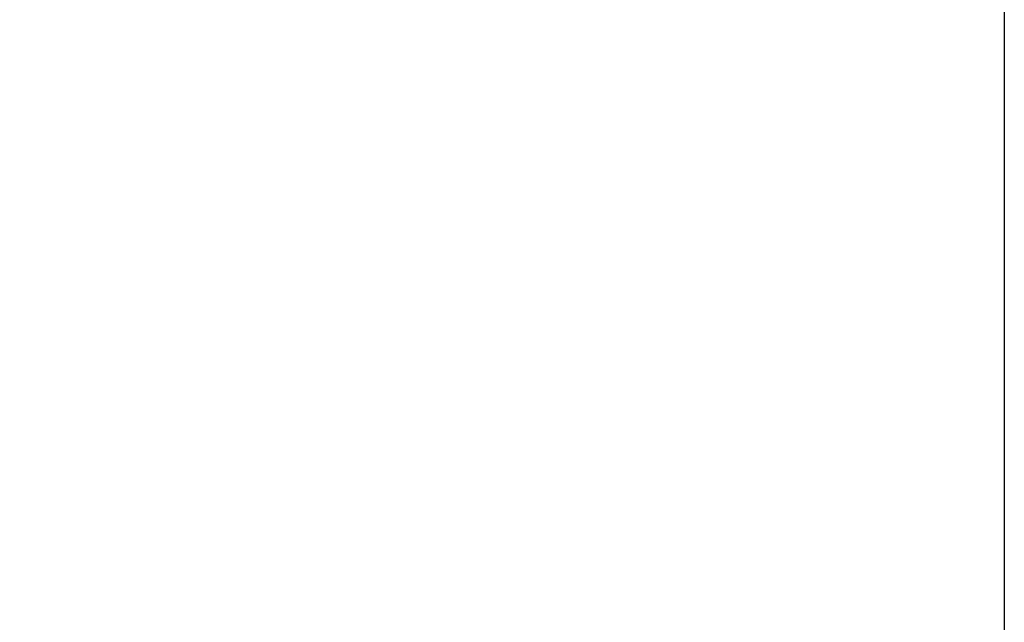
# Model space of a CAD drawing. Header units: inches. Extents: x 0 to 93.5, y 0 to 66.1.
# Tile 29 of 256: x 32.5 to 41.5, y 22.9 to 28.4. Entities that reach past the tile are written whole.
import ezdxf

# ---------------------------------------------------------------- set-up
doc = ezdxf.new("R2010")
doc.units = ezdxf.units.IN
doc.header["$LTSCALE"] = 4
doc.header["$MEASUREMENT"] = 0
doc.layers.add('Dimension (ANSI)', color=7, linetype='Continuous', lineweight=25)
doc.styles.add('Note Text (ANSI)', font='arial.ttf')
doc.dimstyles.new('Default (ANSI)', dxfattribs={"dimscale": 4, "dimtxt": 0.24, "dimasz": 0.098425, "dimexe": 0.125, "dimexo": 0.0625, "dimgap": 0.031496, "dimtad": 0, "dimtih": 1, "dimtoh": 1, "dimrnd": 1e-08, "dimzin": 4, "dimdsep": 46, "dimtxsty": 'Note Text (ANSI)', "dimcen": 0.09, "dimdle": 0.393701, "dimclrd": 256, "dimclre": 256, "dimclrt": 256, "dimadec": 0, "dimazin": 1, "dimtfac": 0.5, "dimtofl": 0, "dimtmove": 0, "dimatfit": 3, "dimfxl": 1, "dimtolj": 1, "dimtzin": 4, "dimlwd": -1, "dimlwe": -1, "dimarcsym": 0})

# ---------------------------------------------------------------- blocks, each defined once
blk = doc.blocks.new('*D15')
at = {"layer": 'Defpoints', "color": 0, "transparency": 16777216}
for p in [(20.917, 37.0205), (41.4682, 37.0205), (41.4682, 20.4817)]:
    blk.add_point(p, dxfattribs=at)
at = {"layer": 'Dimension (ANSI)', "transparency": 16777216}
for p, q in [((20.917, 36.7705), (20.917, 19.9817)), ((41.4682, 36.7705), (41.4682, 19.9817)), ((21.3107, 20.4817), (41.0745, 20.4817))]:
    blk.add_line(p, q, dxfattribs=at)
for points in [[(21.3107, 20.5473), (21.3107, 20.4161), (20.917, 20.4817)], [(41.0745, 20.5473), (41.0745, 20.4161), (41.4682, 20.4817)]]:
    blk.add_solid(points, dxfattribs=at)
at = {"layer": 'Dimension (ANSI)', "transparency": 16777216, "insert": (29.5611, 21.588), "char_height": 0.96, "attachment_point": 1, "style": 'Note Text (ANSI)'}
blk.add_mtext('\\A1;20.55', dxfattribs=at)

msp = doc.modelspace()

# ---------------------------------------------------------------- dimensions: what is measured, and where the dimension line sits
at = {"layer": 'Dimension (ANSI)'}
dim = msp.add_linear_dim(base=(41.4682, 20.4817), p1=(20.917, 37.0205), p2=(41.4682, 37.0205), angle=180, dimstyle='Default (ANSI)', override={"dimgap": 0.031496, "dimtad": 1, "dimtih": 0, "dimtoh": 0, "dimdec": 2, "dimtol": 0, "dimlim": 0, "dimtp": 0, "dimtm": 0, "dimtdec": 2, "dimatfit": 1}, dxfattribs=at)
dim.commit()
dim.dimension.update_dxf_attribs({"geometry": '*D15', "text_midpoint": (31.1926, 20.4817), "dimtype": 160})

doc.saveas('drawing.dxf')
